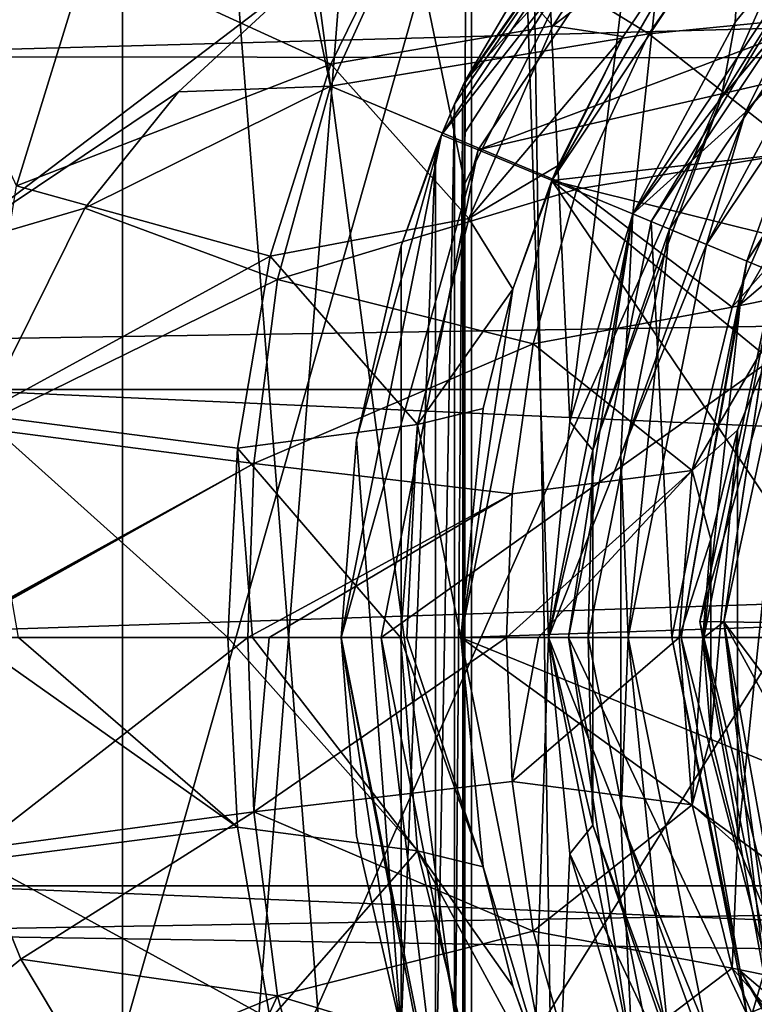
# Model space of a CAD drawing. Header units: millimetres. Extents: x -125 to 171, y -35 to 1363.
# Tile 5 of 256: x -95.54 to -86.32, y -4.6 to 7.76. Entities that reach past the tile are written whole.
import ezdxf

# ---------------------------------------------------------------- set-up
doc = ezdxf.new("R2010")
doc.units = ezdxf.units.MM
doc.header["$LTSCALE"] = 65.185185
for name, color, linetype in [('11', 7, 'CONTINUOUS'), ('17', 7, 'CONTINUOUS'), ('18', 7, 'CONTINUOUS'), ('23', 7, 'CONTINUOUS'), ('24', 7, 'CONTINUOUS'), ('3', 7, 'CONTINUOUS'), ('4', 7, 'CONTINUOUS'), ('480', 7, 'CONTINUOUS'), ('481', 7, 'CONTINUOUS'), ('498', 7, 'CONTINUOUS'), ('5', 7, 'CONTINUOUS'), ('52', 7, 'CONTINUOUS'), ('523', 7, 'CONTINUOUS'), ('524', 7, 'CONTINUOUS'), ('525', 7, 'CONTINUOUS'), ('526', 7, 'CONTINUOUS'), ('556', 7, 'CONTINUOUS'), ('557', 7, 'CONTINUOUS'), ('559', 7, 'CONTINUOUS'), ('560', 7, 'CONTINUOUS'), ('561', 7, 'CONTINUOUS'), ('562', 7, 'CONTINUOUS'), ('564', 7, 'CONTINUOUS'), ('565', 7, 'CONTINUOUS'), ('566', 7, 'CONTINUOUS'), ('569', 7, 'CONTINUOUS'), ('570', 7, 'CONTINUOUS'), ('572', 7, 'CONTINUOUS'), ('573', 7, 'CONTINUOUS'), ('574', 7, 'CONTINUOUS'), ('575', 7, 'CONTINUOUS'), ('576', 7, 'CONTINUOUS'), ('577', 7, 'CONTINUOUS'), ('6', 7, 'CONTINUOUS'), ('612', 7, 'CONTINUOUS'), ('613', 7, 'CONTINUOUS'), ('614', 7, 'CONTINUOUS'), ('615', 7, 'CONTINUOUS'), ('616', 7, 'CONTINUOUS'), ('617', 7, 'CONTINUOUS'), ('618', 7, 'CONTINUOUS'), ('650', 7, 'CONTINUOUS'), ('652', 7, 'CONTINUOUS'), ('659', 7, 'CONTINUOUS'), ('662', 7, 'CONTINUOUS'), ('7', 7, 'CONTINUOUS')]:
    doc.layers.add(name, color=color, linetype=linetype)

msp = doc.modelspace()

# ---------------------------------------------------------------- linework, layer by layer
at = {"layer": '11', "color": 7, "linetype": 'CONTINUOUS', "true_color": 0xe0f2ff}
for points in [[(-96.5, 4.87, -16.288), (-91.931, 8.343, -14.812), (-96.5, 9.299, -14.231), (-96.5, 4.87, -16.288)], [(-93.544, 6.85, -15.559), (-91.931, 8.343, -14.812), (-96.5, 4.87, -16.288), (-93.544, 6.85, -15.559)], [(-94.721, 5.391, -16.122), (-93.544, 6.85, -15.559), (-96.5, 4.87, -16.288), (-94.721, 5.391, -16.122)], [(-96.088, 2.638, -16.794), (-94.721, 5.391, -16.122), (-96.5, 4.87, -16.288), (-96.088, 2.638, -16.794)]]:
    msp.add_3dface(points, dxfattribs=at)
at = {"layer": '17', "color": 7, "linetype": 'CONTINUOUS', "true_color": 0xe0f2ff}
for points in [[(-88.843, 7.68, -23.505), (-90.484, 9.543, -19.27), (-87.399, 9.876, -21.497), (-88.843, 7.68, -23.505)], [(-86.838, 9.212, -26.354), (-88.843, 7.68, -23.505), (-87.399, 9.876, -21.497), (-86.838, 9.212, -26.354)], [(-91.633, 7.198, -20.951), (-94.678, 8.596, -18.739), (-90.484, 9.543, -19.27), (-91.633, 7.198, -20.951)], [(-91.633, 7.198, -20.951), (-90.484, 9.543, -19.27), (-88.843, 7.68, -23.505), (-91.633, 7.198, -20.951)], [(-86.838, 9.212, -26.354), (-87.962, 7.548, -27.785), (-88.843, 7.68, -23.505), (-86.838, 9.212, -26.354)], [(-95.579, 5.673, -20.1), (-96.765, 8.267, -18.759), (-94.678, 8.596, -18.739), (-95.579, 5.673, -20.1)], [(-95.579, 5.673, -20.1), (-94.678, 8.596, -18.739), (-91.633, 7.198, -20.951), (-95.579, 5.673, -20.1)], [(-89.899, 5.262, -25.163), (-91.633, 7.198, -20.951), (-88.843, 7.68, -23.505), (-89.899, 5.262, -25.163)], [(-87.962, 7.548, -27.785), (-89.899, 5.262, -25.163), (-88.843, 7.68, -23.505), (-87.962, 7.548, -27.785)], [(-87.962, 7.548, -27.785), (-88.779, 5.928, -28.855), (-89.899, 5.262, -25.163), (-87.962, 7.548, -27.785)], [(-92.391, 4.789, -22.277), (-95.579, 5.673, -20.1), (-91.633, 7.198, -20.951), (-92.391, 4.789, -22.277)], [(-92.391, 4.789, -22.277), (-91.633, 7.198, -20.951), (-89.899, 5.262, -25.163), (-92.391, 4.789, -22.277)], [(-88.779, 5.928, -28.855), (-89.348, 4.374, -29.616), (-89.899, 5.262, -25.163), (-88.779, 5.928, -28.855)], [(-96.041, 2.797, -20.965), (-95.579, 5.673, -20.1), (-92.391, 4.789, -22.277), (-96.041, 2.797, -20.965)], [(-90.543, 2.676, -26.281), (-92.391, 4.789, -22.277), (-89.899, 5.262, -25.163), (-90.543, 2.676, -26.281)], [(-89.348, 4.374, -29.616), (-90.543, 2.676, -26.281), (-89.899, 5.262, -25.163), (-89.348, 4.374, -29.616)], [(-92.801, 2.379, -23.134), (-96.041, 2.797, -20.965), (-92.391, 4.789, -22.277), (-92.801, 2.379, -23.134)], [(-92.801, 2.379, -23.134), (-92.391, 4.789, -22.277), (-90.543, 2.676, -26.281), (-92.801, 2.379, -23.134)], [(-89.348, 4.374, -29.616), (-89.721, 2.878, -30.12), (-90.543, 2.676, -26.281), (-89.348, 4.374, -29.616)], [(-89.721, 2.878, -30.12), (-90, 0, -30.5), (-90.543, 2.676, -26.281), (-89.721, 2.878, -30.12)], [(-95.552, 0, -21.544), (-96.041, 2.797, -20.965), (-92.926, 0, -23.432), (-95.552, 0, -21.544)], [(-92.926, 0, -23.432), (-96.041, 2.797, -20.965), (-92.801, 2.379, -23.134), (-92.926, 0, -23.432)], [(-90.758, 0, -26.681), (-92.801, 2.379, -23.134), (-90.543, 2.676, -26.281), (-90.758, 0, -26.681)], [(-90.758, 0, -26.681), (-90.543, 2.676, -26.281), (-90.677, 0, -26.884), (-90.758, 0, -26.681)], [(-90.543, 2.676, -26.281), (-90, 0, -30.5), (-90.677, 0, -26.884), (-90.543, 2.676, -26.281)], [(-92.926, 0, -23.432), (-92.801, 2.379, -23.134), (-92.615, 0, -23.758), (-92.926, 0, -23.432)], [(-92.615, 0, -23.758), (-92.801, 2.379, -23.134), (-90.758, 0, -26.681), (-92.615, 0, -23.758)]]:
    msp.add_3dface(points, dxfattribs=at)
at = {"layer": '18', "color": 7, "linetype": 'CONTINUOUS', "true_color": 0xe0f2ff}
for points in [[(-96.173, 0, -21.261), (-95.552, 0, -21.544), (-92.801, -2.379, -23.134), (-96.173, 0, -21.261)], [(-96.041, -2.797, -20.965), (-96.173, 0, -21.261), (-92.801, -2.379, -23.134), (-96.041, -2.797, -20.965)], [(-95.552, 0, -21.544), (-92.926, 0, -23.432), (-92.801, -2.379, -23.134), (-95.552, 0, -21.544)], [(-92.926, 0, -23.432), (-92.615, 0, -23.758), (-90.543, -2.676, -26.281), (-92.926, 0, -23.432)], [(-92.926, 0, -23.432), (-90.543, -2.676, -26.281), (-92.801, -2.379, -23.134), (-92.926, 0, -23.432)], [(-92.615, 0, -23.758), (-90.758, 0, -26.681), (-90.543, -2.676, -26.281), (-92.615, 0, -23.758)], [(-89.721, -2.878, -30.12), (-90.758, 0, -26.681), (-90.677, 0, -26.884), (-89.721, -2.878, -30.12)], [(-90.758, 0, -26.681), (-89.721, -2.878, -30.12), (-90.543, -2.676, -26.281), (-90.758, 0, -26.681)], [(-90, 0, -30.5), (-89.721, -2.878, -30.12), (-90.677, 0, -26.884), (-90, 0, -30.5)], [(-96.041, -2.797, -20.965), (-92.801, -2.379, -23.134), (-92.391, -4.788, -22.277), (-96.041, -2.797, -20.965)], [(-92.801, -2.379, -23.134), (-90.543, -2.676, -26.281), (-92.391, -4.788, -22.277), (-92.801, -2.379, -23.134)], [(-90.543, -2.676, -26.281), (-89.899, -5.262, -25.163), (-92.391, -4.788, -22.277), (-90.543, -2.676, -26.281)], [(-89.721, -2.878, -30.12), (-89.348, -4.374, -29.616), (-90.543, -2.676, -26.281), (-89.721, -2.878, -30.12)], [(-89.348, -4.374, -29.616), (-88.779, -5.928, -28.856), (-90.543, -2.676, -26.281), (-89.348, -4.374, -29.616)], [(-88.779, -5.928, -28.856), (-89.899, -5.262, -25.163), (-90.543, -2.676, -26.281), (-88.779, -5.928, -28.856)], [(-95.579, -5.673, -20.1), (-96.041, -2.797, -20.965), (-92.391, -4.788, -22.277), (-95.579, -5.673, -20.1)]]:
    msp.add_3dface(points, dxfattribs=at)
at = {"layer": '23', "color": 7, "linetype": 'CONTINUOUS', "true_color": 0xe0f2ff}
for points in [[(-96.082, -2.655, -16.791), (-92.673, 0, -17.761), (-96.5, 0, -17), (-96.082, -2.655, -16.791)], [(-92.6, -2.186, -17.516), (-92.673, 0, -17.761), (-96.082, -2.655, -16.791), (-92.6, -2.186, -17.516)], [(-92.673, 0, -17.761), (-92.6, -2.186, -17.516), (-92.404, 0, -17.877), (-92.673, 0, -17.761)], [(-89.355, -1.805, -19.674), (-89.426, 0, -19.932), (-92.6, -2.186, -17.516), (-89.355, -1.805, -19.674)], [(-92.6, -2.186, -17.516), (-89.426, 0, -19.932), (-92.404, 0, -17.877), (-92.6, -2.186, -17.516)], [(-89.426, 0, -19.932), (-89.355, -1.805, -19.674), (-89.026, 0, -20.356), (-89.426, 0, -19.932)], [(-89.026, 0, -20.356), (-89.355, -1.805, -19.674), (-87.258, 0, -23.18), (-89.026, 0, -20.356)], [(-87.258, 0, -23.18), (-89.355, -1.805, -19.674), (-87.096, -2.097, -22.806), (-87.258, 0, -23.18)], [(-87.258, 0, -23.18), (-87.096, -2.097, -22.806), (-86.961, 0, -24), (-87.258, 0, -23.18)], [(-86.961, 0, -24), (-87.096, -2.097, -22.806), (-86.861, -1.236, -24), (-86.961, 0, -24)], [(-86.861, -1.236, -24), (-87.096, -2.097, -22.806), (-86.526, -2.607, -24), (-86.861, -1.236, -24)], [(-89.091, -3.686, -18.929), (-89.355, -1.805, -19.674), (-92.6, -2.186, -17.516), (-89.091, -3.686, -18.929)], [(-89.355, -1.805, -19.674), (-89.091, -3.686, -18.929), (-87.096, -2.097, -22.806), (-89.355, -1.805, -19.674)], [(-87.096, -2.097, -22.806), (-89.091, -3.686, -18.929), (-86.595, -4.149, -21.768), (-87.096, -2.097, -22.806)], [(-87.096, -2.097, -22.806), (-86.595, -4.149, -21.768), (-86.526, -2.607, -24), (-87.096, -2.097, -22.806)], [(-95.522, -4.037, -16.514), (-92.6, -2.186, -17.516), (-96.082, -2.655, -16.791), (-95.522, -4.037, -16.514)], [(-92.301, -4.498, -16.796), (-92.6, -2.186, -17.516), (-95.522, -4.037, -16.514), (-92.301, -4.498, -16.796)], [(-92.301, -4.498, -16.796), (-89.091, -3.686, -18.929), (-92.6, -2.186, -17.516), (-92.301, -4.498, -16.796)], [(-86.526, -2.607, -24), (-86.595, -4.149, -21.768), (-85.814, -4.307, -24), (-86.526, -2.607, -24)], [(-88.542, -5.631, -17.779), (-89.091, -3.686, -18.929), (-92.301, -4.498, -16.796), (-88.542, -5.631, -17.779)], [(-89.091, -3.686, -18.929), (-88.542, -5.631, -17.779), (-86.595, -4.149, -21.768), (-89.091, -3.686, -18.929)], [(-94.666, -5.47, -16.096), (-92.301, -4.498, -16.796), (-95.522, -4.037, -16.514), (-94.666, -5.47, -16.096)], [(-86.595, -4.149, -21.768), (-88.542, -5.631, -17.779), (-85.743, -6.096, -20.252), (-86.595, -4.149, -21.768)], [(-84.406, -6.616, -24), (-86.595, -4.149, -21.768), (-85.743, -6.096, -20.252), (-84.406, -6.616, -24)], [(-86.595, -4.149, -21.768), (-84.406, -6.616, -24), (-85.814, -4.307, -24), (-86.595, -4.149, -21.768)], [(-93.437, -6.964, -15.508), (-92.301, -4.498, -16.796), (-94.666, -5.47, -16.096), (-93.437, -6.964, -15.508)], [(-91.635, -6.925, -15.655), (-92.301, -4.498, -16.796), (-93.437, -6.964, -15.508), (-91.635, -6.925, -15.655)], [(-91.635, -6.925, -15.655), (-88.542, -5.631, -17.779), (-92.301, -4.498, -16.796), (-91.635, -6.925, -15.655)]]:
    msp.add_3dface(points, dxfattribs=at)
at = {"layer": '24', "color": 7, "linetype": 'CONTINUOUS', "true_color": 0xe0f2ff}
for points in [[(-90.533, 9.359, -14.192), (-87.64, 7.578, -16.323), (-86.335, 9.461, -14.666), (-90.533, 9.359, -14.192)], [(-87.64, 7.578, -16.323), (-84.534, 7.886, -18.446), (-86.335, 9.461, -14.666), (-87.64, 7.578, -16.323)], [(-90.533, 9.359, -14.192), (-91.931, 8.343, -14.812), (-91.635, 6.925, -15.655), (-90.533, 9.359, -14.192)], [(-87.64, 7.578, -16.323), (-90.533, 9.359, -14.192), (-91.635, 6.925, -15.655), (-87.64, 7.578, -16.323)], [(-91.931, 8.343, -14.812), (-93.544, 6.85, -15.559), (-91.635, 6.925, -15.655), (-91.931, 8.343, -14.812)], [(-85.743, 6.096, -20.253), (-84.534, 7.886, -18.446), (-87.64, 7.578, -16.323), (-85.743, 6.096, -20.253)], [(-88.542, 5.632, -17.778), (-87.64, 7.578, -16.323), (-91.635, 6.925, -15.655), (-88.542, 5.632, -17.778)], [(-88.542, 5.632, -17.778), (-85.743, 6.096, -20.253), (-87.64, 7.578, -16.323), (-88.542, 5.632, -17.778)], [(-93.544, 6.85, -15.559), (-94.721, 5.391, -16.122), (-91.635, 6.925, -15.655), (-93.544, 6.85, -15.559)], [(-91.635, 6.925, -15.655), (-94.721, 5.391, -16.122), (-92.301, 4.498, -16.796), (-91.635, 6.925, -15.655)], [(-88.542, 5.632, -17.778), (-91.635, 6.925, -15.655), (-92.301, 4.498, -16.796), (-88.542, 5.632, -17.778)], [(-84.406, 6.616, -24), (-85.743, 6.096, -20.253), (-86.595, 4.149, -21.769), (-84.406, 6.616, -24)], [(-84.406, 6.616, -24), (-86.595, 4.149, -21.769), (-85.814, 4.306, -24), (-84.406, 6.616, -24)], [(-86.595, 4.149, -21.769), (-85.743, 6.096, -20.253), (-88.542, 5.632, -17.778), (-86.595, 4.149, -21.769)], [(-89.091, 3.687, -18.929), (-88.542, 5.632, -17.778), (-92.301, 4.498, -16.796), (-89.091, 3.687, -18.929)], [(-89.091, 3.687, -18.929), (-86.595, 4.149, -21.769), (-88.542, 5.632, -17.778), (-89.091, 3.687, -18.929)], [(-94.721, 5.391, -16.122), (-96.088, 2.638, -16.794), (-92.301, 4.498, -16.796), (-94.721, 5.391, -16.122)], [(-92.301, 4.498, -16.796), (-96.088, 2.638, -16.794), (-92.6, 2.186, -17.516), (-92.301, 4.498, -16.796)], [(-89.091, 3.687, -18.929), (-92.301, 4.498, -16.796), (-92.6, 2.186, -17.516), (-89.091, 3.687, -18.929)], [(-86.595, 4.149, -21.769), (-87.096, 2.097, -22.806), (-85.814, 4.306, -24), (-86.595, 4.149, -21.769)], [(-85.814, 4.306, -24), (-87.096, 2.097, -22.806), (-86.527, 2.606, -24), (-85.814, 4.306, -24)], [(-87.096, 2.097, -22.806), (-86.595, 4.149, -21.769), (-89.091, 3.687, -18.929), (-87.096, 2.097, -22.806)], [(-89.355, 1.805, -19.673), (-89.091, 3.687, -18.929), (-92.6, 2.186, -17.516), (-89.355, 1.805, -19.673)], [(-89.355, 1.805, -19.673), (-87.096, 2.097, -22.806), (-89.091, 3.687, -18.929), (-89.355, 1.805, -19.673)], [(-96.088, 2.638, -16.794), (-96.5, 0.039, -17), (-92.6, 2.186, -17.516), (-96.088, 2.638, -16.794)], [(-86.527, 2.606, -24), (-87.096, 2.097, -22.806), (-86.861, 1.236, -24), (-86.527, 2.606, -24)], [(-96.5, 0.039, -17), (-96.5, 0.019, -17), (-92.6, 2.186, -17.516), (-96.5, 0.039, -17)], [(-96.5, 0, -17), (-92.673, 0, -17.761), (-92.6, 2.186, -17.516), (-96.5, 0, -17)], [(-96.5, 0.019, -17), (-96.5, 0, -17), (-92.6, 2.186, -17.516), (-96.5, 0.019, -17)], [(-92.673, 0, -17.761), (-89.355, 1.805, -19.673), (-92.6, 2.186, -17.516), (-92.673, 0, -17.761)], [(-89.426, 0, -19.932), (-89.026, 0, -20.356), (-87.096, 2.097, -22.806), (-89.426, 0, -19.932)], [(-89.426, 0, -19.932), (-87.096, 2.097, -22.806), (-89.355, 1.805, -19.673), (-89.426, 0, -19.932)], [(-89.026, 0, -20.356), (-87.258, 0, -23.18), (-87.096, 2.097, -22.806), (-89.026, 0, -20.356)], [(-87.096, 2.097, -22.806), (-87.258, 0, -23.18), (-86.861, 1.236, -24), (-87.096, 2.097, -22.806)], [(-92.673, 0, -17.761), (-92.404, 0, -17.877), (-89.355, 1.805, -19.673), (-92.673, 0, -17.761)], [(-92.404, 0, -17.877), (-89.426, 0, -19.932), (-89.355, 1.805, -19.673), (-92.404, 0, -17.877)], [(-87.258, 0, -23.18), (-86.961, 0, -24), (-86.861, 1.236, -24), (-87.258, 0, -23.18)]]:
    msp.add_3dface(points, dxfattribs=at)
at = {"layer": '3', "color": 7, "linetype": 'CONTINUOUS', "true_color": 0xe0f2ff}
for points in [[(115, 7.011, 19.264), (115, 13.177, 15.704), (-99, 7.294, 19.159), (115, 7.011, 19.264)], [(-99, 7.294, 19.159), (115, 13.177, 15.704), (-99, 10.639, 17.523), (-99, 7.294, 19.159)], [(-99, 3.708, 20.162), (115, 7.011, 19.264), (-99, 7.294, 19.159), (-99, 3.708, 20.162)], [(115, 0, 20.5), (115, 7.011, 19.264), (-99, 0, 20.5), (115, 0, 20.5)], [(-99, 0, 20.5), (115, 7.011, 19.264), (-99, 3.708, 20.162), (-99, 0, 20.5)]]:
    msp.add_3dface(points, dxfattribs=at)
at = {"layer": '4', "color": 7, "linetype": 'CONTINUOUS', "true_color": 0xe0f2ff}
for points in [[(115, -7.011, 19.264), (115, 0, 20.5), (-99, -3.708, 20.162), (115, -7.011, 19.264)], [(115, 0, 20.5), (-99, 0, 20.5), (-99, -3.708, 20.162), (115, 0, 20.5)], [(-99, -7.294, 19.159), (115, -7.011, 19.264), (-99, -3.708, 20.162), (-99, -7.294, 19.159)]]:
    msp.add_3dface(points, dxfattribs=at)
at = {"layer": '480', "linetype": 'CONTINUOUS'}
for points in [[(-85.733, 4.659, -41), (-85.199, 0.172, -41), (-86.698, 0.197, -41), (-85.733, 4.659, -41)], [(-85.199, 0.172, -41), (-84.982, -2.102, -41), (-86.698, 0.197, -41), (-85.199, 0.172, -41)], [(-84.982, -2.102, -41), (-84.264, -4.271, -41), (-86.698, 0.197, -41), (-84.982, -2.102, -41)], [(-86.698, 0.197, -41), (-84.264, -4.271, -41), (-85.883, -4.295, -41), (-86.698, 0.197, -41)]]:
    msp.add_3dface(points, dxfattribs=at)
at = {"layer": '481', "linetype": 'CONTINUOUS'}
for points in [[(-86.998, 0.202, -37.8), (-86.998, 0.202, -40.7), (-86.162, -4.405, -40.7), (-86.998, 0.202, -37.8)], [(-86.162, -4.405, -37.8), (-86.998, 0.202, -37.8), (-86.162, -4.405, -40.7), (-86.162, -4.405, -37.8)]]:
    msp.add_3dface(points, dxfattribs=at)
at = {"layer": '498', "linetype": 'CONTINUOUS'}
for points in [[(-86.998, 0.202, -40.7), (-86.998, 0.202, -37.8), (-86.008, 4.778, -37.8), (-86.998, 0.202, -40.7)], [(-86.998, 0.202, -40.7), (-86.008, 4.778, -37.8), (-86.008, 4.778, -40.7), (-86.998, 0.202, -40.7)]]:
    msp.add_3dface(points, dxfattribs=at)
at = {"layer": '5', "color": 7, "linetype": 'CONTINUOUS', "true_color": 0xe0f2ff}
for points in [[(-88.858, 5.74, -33), (-85.607, 10.607, -33), (-82.789, 6.429, -33), (-88.858, 5.74, -33)], [(-84.025, 4.535, -33), (-88.858, 5.74, -33), (-82.789, 6.429, -33), (-84.025, 4.535, -33)], [(-90, 0, -33), (-88.858, 5.74, -33), (-85.099, 0.17, -33), (-90, 0, -33)], [(-85.099, 0.17, -33), (-88.858, 5.74, -33), (-84.808, 2.413, -33), (-85.099, 0.17, -33)], [(-84.808, 2.413, -33), (-88.858, 5.74, -33), (-84.025, 4.535, -33), (-84.808, 2.413, -33)], [(-84.883, -2.082, -33), (-90, 0, -33), (-85.099, 0.17, -33), (-84.883, -2.082, -33)], [(-88.858, -5.74, -33), (-90, 0, -33), (-84.172, -4.229, -33), (-88.858, -5.74, -33)], [(-84.172, -4.229, -33), (-90, 0, -33), (-84.883, -2.082, -33), (-84.172, -4.229, -33)], [(-83.001, -6.164, -33), (-88.858, -5.74, -33), (-84.172, -4.229, -33), (-83.001, -6.164, -33)]]:
    msp.add_3dface(points, dxfattribs=at)
at = {"layer": '52', "color": 7, "linetype": 'CONTINUOUS', "true_color": 0xe0f2ff}
for points in [[(-96.5, 12.961, -11), (-89.151, 12.961, -11), (-96.5, -12.961, -11), (-96.5, 12.961, -11)], [(-96.5, -12.961, -11), (-89.151, 12.961, -11), (-88.752, -12.961, -11), (-96.5, -12.961, -11)], [(-89.151, 12.961, -11), (-81.177, 12.961, -11), (-88.752, -12.961, -11), (-89.151, 12.961, -11)], [(-88.752, -12.961, -11), (-81.177, 12.961, -11), (-81.5, 0, -11), (-88.752, -12.961, -11)], [(-81.198, -12.961, -11), (-88.752, -12.961, -11), (-81.5, 0, -11), (-81.198, -12.961, -11)]]:
    msp.add_3dface(points, dxfattribs=at)
at = {"layer": '523', "linetype": 'CONTINUOUS'}
for points in [[(-86.698, 0.197, -41), (-85.883, -4.295, -41), (-86.998, 0.202, -40.7), (-86.698, 0.197, -41)], [(-86.998, 0.202, -40.7), (-85.883, -4.295, -41), (-86.162, -4.405, -40.7), (-86.998, 0.202, -40.7)]]:
    msp.add_3dface(points, dxfattribs=at)
at = {"layer": '524', "linetype": 'CONTINUOUS'}
for points in [[(-86.698, 0.197, -41), (-86.998, 0.202, -40.7), (-86.008, 4.778, -40.7), (-86.698, 0.197, -41)], [(-85.733, 4.659, -41), (-86.698, 0.197, -41), (-86.008, 4.778, -40.7), (-85.733, 4.659, -41)]]:
    msp.add_3dface(points, dxfattribs=at)
at = {"layer": '525', "linetype": 'CONTINUOUS'}
for points in [[(-86.998, 0.202, -37.8), (-86.162, -4.405, -37.8), (-86.698, 0.197, -37.5), (-86.998, 0.202, -37.8)], [(-86.698, 0.197, -37.5), (-86.162, -4.405, -37.8), (-85.883, -4.295, -37.5), (-86.698, 0.197, -37.5)]]:
    msp.add_3dface(points, dxfattribs=at)
at = {"layer": '526', "linetype": 'CONTINUOUS'}
for points in [[(-86.008, 4.778, -37.8), (-86.998, 0.202, -37.8), (-85.733, 4.659, -37.5), (-86.008, 4.778, -37.8)], [(-86.998, 0.202, -37.8), (-86.698, 0.197, -37.5), (-85.733, 4.659, -37.5), (-86.998, 0.202, -37.8)]]:
    msp.add_3dface(points, dxfattribs=at)
at = {"layer": '556', "color": 7, "linetype": 'CONTINUOUS', "true_color": 0xb49632}
for points in [[(-90.244, 6.314, -35), (-86.667, 11.667, -35), (-90.079, 6.699, -38.365), (-90.244, 6.314, -35)], [(-90.079, 6.699, -38.365), (-86.667, 11.667, -35), (-89.976, 6.926, -38.599), (-90.079, 6.699, -38.365)], [(-89.976, 6.926, -38.599), (-86.667, 11.667, -35), (-89.95, 6.982, -38.8), (-89.976, 6.926, -38.599)], [(-89.95, 6.982, -38.8), (-86.667, 11.667, -35), (-89.95, 6.982, -49), (-89.95, 6.982, -38.8)], [(-89.95, 6.982, -49), (-86.667, 11.667, -35), (-88.372, 9.666, -49), (-89.95, 6.982, -49)], [(-90.319, 6.129, -38.126), (-90.244, 6.314, -35), (-90.079, 6.699, -38.365), (-90.319, 6.129, -38.126)], [(-91.5, 0, -35), (-90.244, 6.314, -35), (-91.5, 0, -38), (-91.5, 0, -35)], [(-91.5, 0, -38), (-90.244, 6.314, -35), (-91.311, 2.487, -38), (-91.5, 0, -38)], [(-91.311, 2.487, -38), (-90.244, 6.314, -35), (-90.75, 4.918, -38), (-91.311, 2.487, -38)], [(-90.75, 4.918, -38), (-90.244, 6.314, -35), (-90.319, 6.129, -38.126), (-90.75, 4.918, -38)]]:
    msp.add_3dface(points, dxfattribs=at)
at = {"layer": '557', "color": 7, "linetype": 'CONTINUOUS', "true_color": 0xb49632}
for points in [[(-86.314, 11.314, -34.5), (-89.782, 6.123, -34.5), (-79.19, 10.117, -34.5), (-86.314, 11.314, -34.5)], [(-79.19, 10.117, -34.5), (-89.782, 6.123, -34.5), (-82.743, 7.743, -34.5), (-79.19, 10.117, -34.5)], [(-82.743, 7.743, -34.5), (-89.782, 6.123, -34.5), (-85.116, 4.19, -34.5), (-82.743, 7.743, -34.5)], [(-89.782, 6.123, -34.5), (-91, 0, -34.5), (-85.116, 4.19, -34.5), (-89.782, 6.123, -34.5)], [(-91, 0, -34.5), (-85.95, 0, -34.5), (-85.116, 4.19, -34.5), (-91, 0, -34.5)], [(-91, 0, -34.5), (-89.782, -6.123, -34.5), (-85.95, 0, -34.5), (-91, 0, -34.5)], [(-85.95, 0, -34.5), (-89.782, -6.123, -34.5), (-85.116, -4.19, -34.5), (-85.95, 0, -34.5)], [(-85.116, -4.19, -34.5), (-89.782, -6.123, -34.5), (-82.743, -7.743, -34.5), (-85.116, -4.19, -34.5)]]:
    msp.add_3dface(points, dxfattribs=at)
at = {"layer": '559', "color": 7, "linetype": 'CONTINUOUS', "true_color": 0xb49632}
for points in [[(-85.733, 4.659, -37.5), (-86.698, 0.197, -37.5), (-86.042, 4.568, -37.5), (-85.733, 4.659, -37.5)], [(-86.042, 4.568, -37.5), (-86.698, 0.197, -37.5), (-86.95, 0, -37.5), (-86.042, 4.568, -37.5)], [(-86.95, 0, -37.5), (-86.698, 0.197, -37.5), (-86.042, -4.568, -37.5), (-86.95, 0, -37.5)], [(-86.698, 0.197, -37.5), (-85.883, -4.295, -37.5), (-86.042, -4.568, -37.5), (-86.698, 0.197, -37.5)]]:
    msp.add_3dface(points, dxfattribs=at)
at = {"layer": '560', "color": 7, "linetype": 'CONTINUOUS', "true_color": 0xb49632}
for points in [[(-83.733, 8.733, -37.9), (-86.41, 4.726, -37.9), (-83.733, 8.733, -48.2), (-83.733, 8.733, -37.9)], [(-83.733, 8.733, -48.2), (-86.41, 4.726, -37.9), (-86.41, 4.726, -48.2), (-83.733, 8.733, -48.2)], [(-86.41, 4.726, -37.9), (-87.35, 0, -37.9), (-86.41, 4.726, -48.2), (-86.41, 4.726, -37.9)], [(-86.41, 4.726, -48.2), (-87.35, 0, -37.9), (-87.35, 0, -48.2), (-86.41, 4.726, -48.2)]]:
    msp.add_3dface(points, dxfattribs=at)
at = {"layer": '561', "color": 7, "linetype": 'CONTINUOUS', "true_color": 0xb49632}
for points in [[(-87.842, 5.319, -49.5), (-84.829, 9.829, -49.5), (-87.611, 5.224, -49.5), (-87.842, 5.319, -49.5)], [(-87.611, 5.224, -49.5), (-84.829, 9.829, -49.5), (-84.652, 9.652, -49.5), (-87.611, 5.224, -49.5)], [(-88.9, 0, -49.5), (-87.842, 5.319, -49.5), (-88.65, 0, -49.5), (-88.9, 0, -49.5)], [(-88.65, 0, -49.5), (-87.842, 5.319, -49.5), (-87.611, 5.224, -49.5), (-88.65, 0, -49.5)], [(-87.842, -5.319, -49.5), (-88.9, 0, -49.5), (-88.65, 0, -49.5), (-87.842, -5.319, -49.5)], [(-87.611, -5.224, -49.5), (-87.842, -5.319, -49.5), (-88.65, 0, -49.5), (-87.611, -5.224, -49.5)]]:
    msp.add_3dface(points, dxfattribs=at)
at = {"layer": '562', "color": 7, "linetype": 'CONTINUOUS', "true_color": 0xb49632}
for points in [[(-91.5, 0, -35), (-91.5, 0, -38), (-91.311, -2.487, -38), (-91.5, 0, -35)], [(-90.244, -6.314, -35), (-91.5, 0, -35), (-90.319, -6.129, -38.126), (-90.244, -6.314, -35)], [(-90.319, -6.129, -38.126), (-91.5, 0, -35), (-90.75, -4.918, -38), (-90.319, -6.129, -38.126)], [(-90.75, -4.918, -38), (-91.5, 0, -35), (-91.311, -2.487, -38), (-90.75, -4.918, -38)]]:
    msp.add_3dface(points, dxfattribs=at)
at = {"layer": '564', "color": 7, "linetype": 'CONTINUOUS', "true_color": 0xb49632}
for points in [[(-87.35, 0, -48.2), (-87.35, 0, -37.9), (-86.41, -4.726, -37.9), (-87.35, 0, -48.2)], [(-87.35, 0, -48.2), (-86.41, -4.726, -37.9), (-86.41, -4.726, -48.2), (-87.35, 0, -48.2)]]:
    msp.add_3dface(points, dxfattribs=at)
at = {"layer": '565', "color": 7, "linetype": 'CONTINUOUS', "true_color": 0xb49632}
for points in [[(-88.65, 0, -49.5), (-87.35, 0, -48.2), (-86.41, -4.726, -48.2), (-88.65, 0, -49.5)], [(-87.611, -5.224, -49.5), (-88.65, 0, -49.5), (-86.41, -4.726, -48.2), (-87.611, -5.224, -49.5)]]:
    msp.add_3dface(points, dxfattribs=at)
at = {"layer": '566', "color": 7, "linetype": 'CONTINUOUS', "true_color": 0xb49632}
for points in [[(-86.41, 4.726, -48.2), (-87.611, 5.224, -49.5), (-84.652, 9.652, -49.5), (-86.41, 4.726, -48.2)], [(-83.733, 8.733, -48.2), (-86.41, 4.726, -48.2), (-84.652, 9.652, -49.5), (-83.733, 8.733, -48.2)], [(-87.35, 0, -48.2), (-88.65, 0, -49.5), (-87.611, 5.224, -49.5), (-87.35, 0, -48.2)], [(-86.41, 4.726, -48.2), (-87.35, 0, -48.2), (-87.611, 5.224, -49.5), (-86.41, 4.726, -48.2)]]:
    msp.add_3dface(points, dxfattribs=at)
at = {"layer": '569', "color": 7, "linetype": 'CONTINUOUS', "true_color": 0xb49632}
for points in [[(-89.95, 6.982, -38.8), (-89.95, 6.982, -49), (-89.95, 6.336, -49.263), (-89.95, 6.982, -38.8)], [(-89.95, 6.982, -38.8), (-89.95, -6.982, -49), (-89.95, -6.982, -38.8), (-89.95, 6.982, -38.8)], [(-89.95, -6.982, -49), (-89.95, 6.982, -38.8), (-89.95, -6.336, -49.263), (-89.95, -6.982, -49)], [(-89.95, -5.701, -49.5), (-89.95, 6.982, -38.8), (-89.95, 5.701, -49.5), (-89.95, -5.701, -49.5)], [(-89.95, 6.982, -38.8), (-89.95, -5.701, -49.5), (-89.95, -6.336, -49.263), (-89.95, 6.982, -38.8)], [(-89.95, 5.701, -49.5), (-89.95, 6.982, -38.8), (-89.95, 6.336, -49.263), (-89.95, 5.701, -49.5)]]:
    msp.add_3dface(points, dxfattribs=at)
at = {"layer": '570', "color": 7, "linetype": 'CONTINUOUS', "true_color": 0xb49632}
for points in [[(-91.311, 2.487, -38), (-90.75, 4.918, -38), (-90.75, -4.918, -38), (-91.311, 2.487, -38)], [(-91.5, 0, -38), (-91.311, 2.487, -38), (-90.75, -4.918, -38), (-91.5, 0, -38)], [(-91.5, 0, -38), (-90.75, -4.918, -38), (-91.311, -2.487, -38), (-91.5, 0, -38)]]:
    msp.add_3dface(points, dxfattribs=at)
at = {"layer": '572', "color": 7, "linetype": 'CONTINUOUS', "true_color": 0xb49632}
for points in [[(-90.079, 6.699, -38.365), (-89.976, 6.926, -38.599), (-90.079, -6.699, -38.365), (-90.079, 6.699, -38.365)], [(-89.976, 6.926, -38.599), (-89.976, -6.926, -38.599), (-90.079, -6.699, -38.365), (-89.976, 6.926, -38.599)], [(-89.976, 6.926, -38.599), (-89.95, 6.982, -38.8), (-89.976, -6.926, -38.599), (-89.976, 6.926, -38.599)], [(-89.95, 6.982, -38.8), (-89.95, -6.982, -38.8), (-89.976, -6.926, -38.599), (-89.95, 6.982, -38.8)], [(-90.319, 6.129, -38.126), (-90.079, 6.699, -38.365), (-90.319, -6.129, -38.126), (-90.319, 6.129, -38.126)], [(-90.079, 6.699, -38.365), (-90.079, -6.699, -38.365), (-90.319, -6.129, -38.126), (-90.079, 6.699, -38.365)], [(-90.75, 4.918, -38), (-90.319, 6.129, -38.126), (-90.75, -4.918, -38), (-90.75, 4.918, -38)], [(-90.319, 6.129, -38.126), (-90.319, -6.129, -38.126), (-90.75, -4.918, -38), (-90.319, 6.129, -38.126)]]:
    msp.add_3dface(points, dxfattribs=at)
at = {"layer": '573', "color": 7, "linetype": 'CONTINUOUS', "true_color": 0xb49632}
for points in [[(-86.41, 4.726, -37.9), (-83.733, 8.733, -37.9), (-84.371, 7.863, -37.617), (-86.41, 4.726, -37.9)], [(-86.042, 4.568, -37.5), (-86.495, 4.184, -37.617), (-84.371, 7.863, -37.617), (-86.042, 4.568, -37.5)], [(-86.495, 4.184, -37.617), (-86.41, 4.726, -37.9), (-84.371, 7.863, -37.617), (-86.495, 4.184, -37.617)], [(-87.35, 0, -37.9), (-86.41, 4.726, -37.9), (-87.233, 0, -37.617), (-87.35, 0, -37.9)], [(-87.233, 0, -37.617), (-86.41, 4.726, -37.9), (-86.495, 4.184, -37.617), (-87.233, 0, -37.617)], [(-86.042, 4.568, -37.5), (-86.95, 0, -37.5), (-86.495, 4.184, -37.617), (-86.042, 4.568, -37.5)], [(-86.95, 0, -37.5), (-87.233, 0, -37.617), (-86.495, 4.184, -37.617), (-86.95, 0, -37.5)]]:
    msp.add_3dface(points, dxfattribs=at)
at = {"layer": '574', "color": 7, "linetype": 'CONTINUOUS', "true_color": 0xb49632}
for points in [[(-86.41, -4.726, -37.9), (-87.35, 0, -37.9), (-86.495, -4.184, -37.617), (-86.41, -4.726, -37.9)], [(-87.35, 0, -37.9), (-87.233, 0, -37.617), (-86.495, -4.184, -37.617), (-87.35, 0, -37.9)], [(-86.95, 0, -37.5), (-86.042, -4.568, -37.5), (-87.233, 0, -37.617), (-86.95, 0, -37.5)], [(-87.233, 0, -37.617), (-86.042, -4.568, -37.5), (-86.495, -4.184, -37.617), (-87.233, 0, -37.617)], [(-86.042, -4.568, -37.5), (-84.939, -6.635, -37.5), (-86.495, -4.184, -37.617), (-86.042, -4.568, -37.5)], [(-84.939, -6.635, -37.5), (-84.371, -7.863, -37.617), (-86.495, -4.184, -37.617), (-84.939, -6.635, -37.5)], [(-84.371, -7.863, -37.617), (-86.41, -4.726, -37.9), (-86.495, -4.184, -37.617), (-84.371, -7.863, -37.617)]]:
    msp.add_3dface(points, dxfattribs=at)
at = {"layer": '575', "color": 7, "linetype": 'CONTINUOUS', "true_color": 0xb49632}
for points in [[(-91, 0, -34.5), (-91.5, 0, -35), (-90.244, -6.314, -35), (-91, 0, -34.5)], [(-89.782, -6.123, -34.5), (-91, 0, -34.5), (-90.244, -6.314, -35), (-89.782, -6.123, -34.5)]]:
    msp.add_3dface(points, dxfattribs=at)
at = {"layer": '576', "color": 7, "linetype": 'CONTINUOUS', "true_color": 0xb49632}
for points in [[(-86.667, 11.667, -35), (-90.244, 6.314, -35), (-86.314, 11.314, -34.5), (-86.667, 11.667, -35)], [(-90.244, 6.314, -35), (-89.782, 6.123, -34.5), (-86.314, 11.314, -34.5), (-90.244, 6.314, -35)], [(-90.244, 6.314, -35), (-91.5, 0, -35), (-89.782, 6.123, -34.5), (-90.244, 6.314, -35)], [(-91.5, 0, -35), (-91, 0, -34.5), (-89.782, 6.123, -34.5), (-91.5, 0, -35)]]:
    msp.add_3dface(points, dxfattribs=at)
at = {"layer": '577', "color": 7, "linetype": 'CONTINUOUS', "true_color": 0xb49632}
for points in [[(-89.95, 6.982, -49), (-88.372, 9.666, -49), (-88.51, 8.572, -49.5), (-89.95, 6.982, -49)], [(-89.95, 6.336, -49.263), (-89.95, 6.982, -49), (-88.51, 8.572, -49.5), (-89.95, 6.336, -49.263)], [(-89.95, 5.701, -49.5), (-89.95, 6.336, -49.263), (-88.51, 8.572, -49.5), (-89.95, 5.701, -49.5)]]:
    msp.add_3dface(points, dxfattribs=at)
at = {"layer": '6', "color": 7, "linetype": 'CONTINUOUS', "true_color": 0xe0f2ff}
for points in [[(-85.607, 10.607, -33), (-88.858, 5.74, -33), (-86.838, 9.212, -26.354), (-85.607, 10.607, -33)], [(-86.838, 9.212, -26.354), (-88.858, 5.74, -33), (-87.962, 7.548, -27.785), (-86.838, 9.212, -26.354)], [(-87.962, 7.548, -27.785), (-88.858, 5.74, -33), (-88.779, 5.928, -28.855), (-87.962, 7.548, -27.785)], [(-88.779, 5.928, -28.855), (-88.858, 5.74, -33), (-89.348, 4.374, -29.616), (-88.779, 5.928, -28.855)], [(-88.858, 5.74, -33), (-90, 0, -33), (-89.348, 4.374, -29.616), (-88.858, 5.74, -33)], [(-89.348, 4.374, -29.616), (-90, 0, -33), (-89.721, 2.878, -30.12), (-89.348, 4.374, -29.616)], [(-90, 0, -33), (-90, 0, -30.5), (-89.721, 2.878, -30.12), (-90, 0, -33)]]:
    msp.add_3dface(points, dxfattribs=at)
at = {"layer": '612', "linetype": 'CONTINUOUS'}
for points in [[(-89.864, 29.183, -50), (-85.115, 31.149, -50), (-88.633, 2.713, -50), (-89.864, 29.183, -50)], [(-88.633, 2.713, -50), (-85.115, 31.149, -50), (-87.841, 5.321, -50), (-88.633, 2.713, -50)], [(-87.841, 5.321, -50), (-85.115, 31.149, -50), (-86.556, 7.725, -50), (-87.841, 5.321, -50)], [(-86.556, 7.725, -50), (-85.115, 31.149, -50), (-84.826, 9.832, -50), (-86.556, 7.725, -50)], [(-89.864, -29.183, -50), (-94.247, -26.498, -50), (-89.864, 29.183, -50), (-89.864, -29.183, -50)], [(-94.247, -26.498, -50), (-94.247, 26.498, -50), (-89.864, 29.183, -50), (-94.247, -26.498, -50)], [(-89.864, -29.183, -50), (-89.864, 29.183, -50), (-88.9, 0, -50), (-89.864, -29.183, -50)], [(-88.9, 0, -50), (-89.864, 29.183, -50), (-88.633, 2.713, -50), (-88.9, 0, -50)], [(-94.247, -26.498, -50), (-98.155, -23.16, -50), (-94.247, 26.498, -50), (-94.247, -26.498, -50)], [(-98.155, -23.16, -50), (-98.155, 23.16, -50), (-94.247, 26.498, -50), (-98.155, -23.16, -50)], [(-88.633, -2.713, -50), (-89.864, -29.183, -50), (-88.9, 0, -50), (-88.633, -2.713, -50)], [(-87.841, -5.321, -50), (-89.864, -29.183, -50), (-88.633, -2.713, -50), (-87.841, -5.321, -50)]]:
    msp.add_3dface(points, dxfattribs=at)
at = {"layer": '613', "linetype": 'CONTINUOUS'}
for points in [[(-86.732, 6.773, -50.146), (-84.826, 9.832, -50), (-83.707, 10.377, -50.146), (-86.732, 6.773, -50.146)], [(-86.732, 6.773, -50.146), (-83.707, 10.377, -50.146), (-84.475, 9.475, -50.5), (-86.732, 6.773, -50.146)], [(-86.556, 7.725, -50), (-84.826, 9.832, -50), (-86.732, 6.773, -50.146), (-86.556, 7.725, -50)], [(-87.38, 5.128, -50.5), (-86.732, 6.773, -50.146), (-84.475, 9.475, -50.5), (-87.38, 5.128, -50.5)], [(-87.841, 5.321, -50), (-86.556, 7.725, -50), (-86.732, 6.773, -50.146), (-87.841, 5.321, -50)], [(-88.341, 2.352, -50.146), (-87.841, 5.321, -50), (-86.732, 6.773, -50.146), (-88.341, 2.352, -50.146)], [(-88.341, 2.352, -50.146), (-86.732, 6.773, -50.146), (-87.38, 5.128, -50.5), (-88.341, 2.352, -50.146)], [(-88.633, 2.713, -50), (-87.841, 5.321, -50), (-88.341, 2.352, -50.146), (-88.633, 2.713, -50)], [(-88.4, 0, -50.5), (-88.341, 2.352, -50.146), (-87.38, 5.128, -50.5), (-88.4, 0, -50.5)], [(-88.9, 0, -50), (-88.633, 2.713, -50), (-88.341, 2.352, -50.146), (-88.9, 0, -50)], [(-88.341, -2.352, -50.146), (-88.9, 0, -50), (-88.341, 2.352, -50.146), (-88.341, -2.352, -50.146)], [(-88.341, -2.352, -50.146), (-88.341, 2.352, -50.146), (-88.4, 0, -50.5), (-88.341, -2.352, -50.146)], [(-88.633, -2.713, -50), (-88.9, 0, -50), (-88.341, -2.352, -50.146), (-88.633, -2.713, -50)], [(-87.38, -5.128, -50.5), (-88.341, -2.352, -50.146), (-88.4, 0, -50.5), (-87.38, -5.128, -50.5)], [(-86.732, -6.773, -50.146), (-88.633, -2.713, -50), (-88.341, -2.352, -50.146), (-86.732, -6.773, -50.146)], [(-86.732, -6.773, -50.146), (-88.341, -2.352, -50.146), (-87.38, -5.128, -50.5), (-86.732, -6.773, -50.146)], [(-87.841, -5.321, -50), (-88.633, -2.713, -50), (-86.732, -6.773, -50.146), (-87.841, -5.321, -50)]]:
    msp.add_3dface(points, dxfattribs=at)
at = {"layer": '614', "linetype": 'CONTINUOUS'}
for points in [[(-87.38, 5.128, -50.5), (-84.475, 9.475, -50.5), (-87.38, 5.128, -54), (-87.38, 5.128, -50.5)], [(-87.38, 5.128, -54), (-84.475, 9.475, -50.5), (-84.475, 9.475, -54), (-87.38, 5.128, -54)], [(-88.4, 0, -50.5), (-87.38, 5.128, -50.5), (-88.4, 0, -54), (-88.4, 0, -50.5)], [(-88.4, 0, -54), (-87.38, 5.128, -50.5), (-87.38, 5.128, -54), (-88.4, 0, -54)], [(-87.38, -5.128, -50.5), (-88.4, 0, -50.5), (-87.38, -5.128, -54), (-87.38, -5.128, -50.5)], [(-87.38, -5.128, -54), (-88.4, 0, -50.5), (-88.4, 0, -54), (-87.38, -5.128, -54)]]:
    msp.add_3dface(points, dxfattribs=at)
at = {"layer": '615', "linetype": 'CONTINUOUS'}
for points in [[(-87.38, 5.128, -54), (-84.475, 9.475, -54), (-86.918, 4.936, -54), (-87.38, 5.128, -54)], [(-86.918, 4.936, -54), (-84.475, 9.475, -54), (-84.122, 9.122, -54), (-86.918, 4.936, -54)], [(-88.4, 0, -54), (-87.38, 5.128, -54), (-87.9, 0, -54), (-88.4, 0, -54)], [(-87.9, 0, -54), (-87.38, 5.128, -54), (-86.918, 4.936, -54), (-87.9, 0, -54)], [(-87.38, -5.128, -54), (-88.4, 0, -54), (-87.9, 0, -54), (-87.38, -5.128, -54)], [(-86.918, -4.936, -54), (-87.38, -5.128, -54), (-87.9, 0, -54), (-86.918, -4.936, -54)]]:
    msp.add_3dface(points, dxfattribs=at)
at = {"layer": '616', "linetype": 'CONTINUOUS'}
for points in [[(-86.918, 4.936, -54), (-84.122, 9.122, -54), (-86.918, 4.937, -50.5), (-86.918, 4.936, -54)], [(-86.918, 4.937, -50.5), (-84.122, 9.122, -54), (-84.122, 9.122, -50.5), (-86.918, 4.937, -50.5)], [(-87.9, 0, -50.5), (-86.918, 4.936, -54), (-86.918, 4.937, -50.5), (-87.9, 0, -50.5)], [(-87.9, 0, -54), (-86.918, 4.936, -54), (-87.9, 0, -50.5), (-87.9, 0, -54)], [(-86.918, -4.936, -54), (-87.9, 0, -54), (-86.918, -4.937, -50.5), (-86.918, -4.936, -54)], [(-86.918, -4.937, -50.5), (-87.9, 0, -54), (-87.9, 0, -50.5), (-86.918, -4.937, -50.5)]]:
    msp.add_3dface(points, dxfattribs=at)
at = {"layer": '617', "linetype": 'CONTINUOUS'}
for points in [[(-83.48, 10.106, -49.793), (-84.829, 9.829, -49.5), (-86.425, 6.596, -49.793), (-83.48, 10.106, -49.793)], [(-84.122, 9.122, -50.5), (-83.48, 10.106, -49.793), (-86.425, 6.596, -49.793), (-84.122, 9.122, -50.5)], [(-84.829, 9.829, -49.5), (-87.842, 5.319, -49.5), (-86.425, 6.596, -49.793), (-84.829, 9.829, -49.5)], [(-86.918, 4.937, -50.5), (-84.122, 9.122, -50.5), (-86.425, 6.596, -49.793), (-86.918, 4.937, -50.5)], [(-86.425, 6.596, -49.793), (-87.842, 5.319, -49.5), (-87.992, 2.291, -49.793), (-86.425, 6.596, -49.793)], [(-86.918, 4.937, -50.5), (-86.425, 6.596, -49.793), (-87.992, 2.291, -49.793), (-86.918, 4.937, -50.5)], [(-87.842, 5.319, -49.5), (-88.9, 0, -49.5), (-87.992, 2.291, -49.793), (-87.842, 5.319, -49.5)], [(-87.9, 0, -50.5), (-86.918, 4.937, -50.5), (-87.992, 2.291, -49.793), (-87.9, 0, -50.5)], [(-87.992, 2.291, -49.793), (-88.9, 0, -49.5), (-87.992, -2.291, -49.793), (-87.992, 2.291, -49.793)], [(-87.9, 0, -50.5), (-87.992, 2.291, -49.793), (-87.992, -2.291, -49.793), (-87.9, 0, -50.5)], [(-88.9, 0, -49.5), (-87.842, -5.319, -49.5), (-87.992, -2.291, -49.793), (-88.9, 0, -49.5)], [(-86.918, -4.937, -50.5), (-87.9, 0, -50.5), (-87.992, -2.291, -49.793), (-86.918, -4.937, -50.5)], [(-87.992, -2.291, -49.793), (-87.842, -5.319, -49.5), (-86.425, -6.596, -49.793), (-87.992, -2.291, -49.793)], [(-86.918, -4.937, -50.5), (-87.992, -2.291, -49.793), (-86.425, -6.596, -49.793), (-86.918, -4.937, -50.5)]]:
    msp.add_3dface(points, dxfattribs=at)
at = {"layer": '618', "linetype": 'CONTINUOUS'}
for points in [[(-89.95, 5.701, -49.5), (-89.864, 29.183, -49.5), (-94.247, 26.498, -49.5), (-89.95, 5.701, -49.5)], [(-89.95, 5.701, -49.5), (-88.51, 8.572, -49.5), (-89.864, 29.183, -49.5), (-89.95, 5.701, -49.5)], [(-94.247, 26.498, -49.5), (-98.155, 23.16, -49.5), (-94.247, -26.498, -49.5), (-94.247, 26.498, -49.5)], [(-89.95, -5.701, -49.5), (-89.95, 5.701, -49.5), (-94.247, 26.498, -49.5), (-89.95, -5.701, -49.5)], [(-89.95, -5.701, -49.5), (-94.247, 26.498, -49.5), (-89.864, -29.183, -49.5), (-89.95, -5.701, -49.5)], [(-94.247, 26.498, -49.5), (-94.247, -26.498, -49.5), (-89.864, -29.183, -49.5), (-94.247, 26.498, -49.5)], [(-98.155, 23.16, -49.5), (-98.155, -23.16, -49.5), (-94.247, -26.498, -49.5), (-98.155, 23.16, -49.5)]]:
    msp.add_3dface(points, dxfattribs=at)
at = {"layer": '650', "color": 7, "linetype": 'CONTINUOUS', "true_color": 0x45454a}
for points in [[(-96.5, 3.116, 16.712), (-96.5, 8.929, 14.466), (43, 3.116, 16.712), (-96.5, 3.116, 16.712)], [(-96.5, 8.929, 14.466), (43, 8.929, 14.466), (43, 3.116, 16.712), (-96.5, 8.929, 14.466)], [(-96.5, -3.116, 16.712), (-96.5, 3.116, 16.712), (43, -3.116, 16.712), (-96.5, -3.116, 16.712)], [(-96.5, 3.116, 16.712), (43, 3.116, 16.712), (43, -3.116, 16.712), (-96.5, 3.116, 16.712)], [(-96.5, -8.929, 14.466), (-96.5, -3.116, 16.712), (43, -8.929, 14.466), (-96.5, -8.929, 14.466)], [(-96.5, -3.116, 16.712), (43, -3.116, 16.712), (43, -8.929, 14.466), (-96.5, -3.116, 16.712)]]:
    msp.add_3dface(points, dxfattribs=at)
at = {"layer": '652', "color": 7, "linetype": 'CONTINUOUS', "true_color": 0x45454a}
for points in [[(-95.522, -4.037, -16.514), (-96.082, -2.655, -16.791), (-96.5, -4.845, -16.295), (-95.522, -4.037, -16.514)], [(-94.666, -5.47, -16.096), (-95.522, -4.037, -16.514), (-96.5, -4.845, -16.295), (-94.666, -5.47, -16.096)]]:
    msp.add_3dface(points, dxfattribs=at)
at = {"layer": '659', "color": 7, "linetype": 'CONTINUOUS', "true_color": 0x45454a}
for points in [[(-86.526, -2.607, -24), (-85.814, 4.306, -24), (-86.527, 2.606, -24), (-86.526, -2.607, -24)], [(-86.526, -2.607, -24), (-85.814, -4.307, -24), (-85.814, 4.306, -24), (-86.526, -2.607, -24)], [(-86.861, -1.236, -24), (-86.526, -2.607, -24), (-86.527, 2.606, -24), (-86.861, -1.236, -24)], [(-86.861, -1.236, -24), (-86.527, 2.606, -24), (-86.861, 1.236, -24), (-86.861, -1.236, -24)], [(-86.961, 0, -24), (-86.861, -1.236, -24), (-86.861, 1.236, -24), (-86.961, 0, -24)]]:
    msp.add_3dface(points, dxfattribs=at)
at = {"layer": '662', "color": 7, "linetype": 'CONTINUOUS', "true_color": 0x45454a}
for points in [[(-96.5, 15.256, -7.5), (-96.5, -15.256, -7.5), (-83, 15.256, -7.5), (-96.5, 15.256, -7.5)], [(-83, 15.256, -7.5), (-96.5, -15.256, -7.5), (-83, -15.256, -7.5), (-83, 15.256, -7.5)]]:
    msp.add_3dface(points, dxfattribs=at)
at = {"layer": '7', "color": 7, "linetype": 'CONTINUOUS', "true_color": 0xe0f2ff}
for points in [[(-90, 0, -33), (-88.858, -5.74, -33), (-90, 0, -30.5), (-90, 0, -33)], [(-90, 0, -30.5), (-88.858, -5.74, -33), (-89.721, -2.878, -30.12), (-90, 0, -30.5)], [(-89.721, -2.878, -30.12), (-88.858, -5.74, -33), (-89.348, -4.374, -29.616), (-89.721, -2.878, -30.12)], [(-89.348, -4.374, -29.616), (-88.858, -5.74, -33), (-88.779, -5.928, -28.856), (-89.348, -4.374, -29.616)]]:
    msp.add_3dface(points, dxfattribs=at)

doc.saveas('drawing.dxf')
